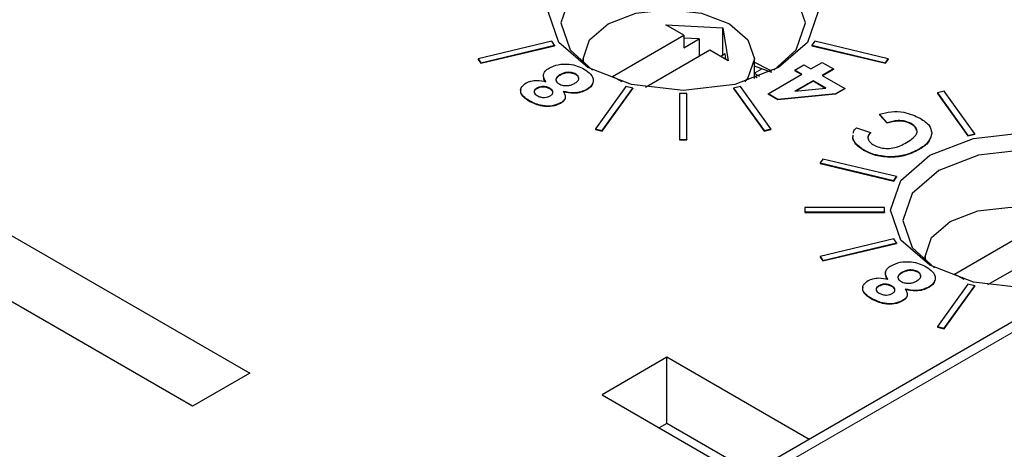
# Paper-space layout 'Blatt2' of a CAD drawing. Header units: millimetres. Extents: x 5 to 418, y 2 to 292.
# Tile 47 of 84: x 116.23 to 122.67, y 201.57 to 204.37. Entities that reach past the tile are written whole.
import ezdxf

# ---------------------------------------------------------------- set-up
doc = ezdxf.new("R2010")
doc.units = ezdxf.units.MM

psp = doc.layouts.new('Blatt2')

# ---------------------------------------------------------------- linework, layer by layer
at = {"color": 7, "linetype": 'Continuous', "lineweight": 25}
for p, q in [((127.4555, 205.1318), (117.9061, 199.619)), ((120.4532, 204.3367), (120.8266, 204.3171)), ((120.572, 204.2681), (120.4532, 204.3367)), ((120.8266, 204.3171), (120.8605, 204.1015)), ((120.8266, 204.1374), (120.8266, 204.3171)), ((120.1053, 203.9987), (120.572, 204.2681)), ((120.572, 204.2681), (120.572, 204.1864)), ((120.671, 204.2436), (120.572, 204.2488)), ((119.7079, 204.2282), (119.2274, 204.1133)), ((119.2458, 204.0877), (119.7262, 204.2026)), ((119.2458, 204.0844), (119.7262, 204.1993)), ((119.7262, 204.2026), (119.7079, 204.2282)), ((119.7262, 204.2026), (119.7262, 204.1993)), ((120.572, 204.1864), (120.671, 204.2436)), ((120.671, 204.2436), (120.671, 204.1293)), ((121.4262, 204.2282), (121.4078, 204.2026)), ((121.4078, 204.2026), (121.4078, 204.1993)), ((121.4078, 204.2026), (121.8882, 204.0877)), ((121.4078, 204.1993), (121.8882, 204.0844)), ((121.9066, 204.1133), (121.4262, 204.2282)), ((120.7417, 204.1701), (120.3215, 203.9275)), ((120.8605, 204.1015), (120.7417, 204.1701)), ((120.8407, 204.1456), (120.8124, 204.1293)), ((120.8464, 204.1097), (120.8407, 204.1456)), ((119.2274, 204.1133), (119.2458, 204.0877)), ((119.2274, 204.1133), (119.2274, 204.11)), ((119.2274, 204.11), (119.2458, 204.0844)), ((119.2458, 204.0877), (119.2458, 204.0844)), ((119.913, 204.113), (119.913, 204.0843)), ((121.033, 203.9844), (121.033, 204.113)), ((121.1459, 204.024), (121.033, 204.065)), ((121.2965, 204.0397), (121.3562, 204.0741)), ((121.3562, 204.0741), (121.4021, 204.0476)), ((121.4021, 204.0476), (121.4756, 204.09)), ((121.4756, 204.09), (121.549, 204.0476)), ((121.8882, 204.0877), (121.9066, 204.1133)), ((121.8882, 204.0844), (121.9066, 204.11)), ((121.8882, 204.0877), (121.8882, 204.0844)), ((121.9066, 204.1133), (121.9066, 204.11)), ((119.7606, 204.0088), (119.7606, 204.0055)), ((119.8652, 204.0143), (119.8652, 204.0111)), ((120.1677, 203.9626), (120.1053, 203.9987)), ((121.0682, 203.9978), (121.033, 204.0181)), ((121.033, 204.0018), (121.0513, 203.9912)), ((121.122, 203.8859), (121.3424, 204.0132)), ((121.3424, 204.0132), (121.2965, 204.0397)), ((121.2965, 204.0397), (121.2965, 204.0364)), ((121.3396, 204.0115), (121.2965, 204.0364)), ((121.549, 204.0476), (121.4756, 204.0052)), ((121.4756, 204.0052), (121.6225, 203.9204)), ((121.549, 204.0444), (121.4784, 204.0036)), ((121.549, 204.0476), (121.549, 204.0444)), ((120.1928, 203.9332), (119.9938, 203.6559)), ((120.2371, 203.9226), (120.1928, 203.9332)), ((120.9412, 203.9332), (120.8969, 203.9226)), ((121.1402, 203.6559), (120.9412, 203.9332)), ((121.4159, 203.9708), (121.2972, 203.9022)), ((121.4159, 203.9675), (121.3041, 203.9029)), ((121.4983, 203.9232), (121.4159, 203.9708)), ((121.4159, 203.9708), (121.4159, 203.9675)), ((121.4935, 203.9227), (121.4159, 203.9675)), ((119.6108, 203.9223), (119.6108, 203.919)), ((119.6964, 203.921), (119.6964, 203.9177)), ((119.9367, 203.9143), (119.9367, 203.911)), ((120.0381, 203.6453), (120.2371, 203.9226)), ((120.0381, 203.642), (120.2371, 203.9194)), ((120.2371, 203.9226), (120.2371, 203.9194)), ((120.543, 203.8875), (120.543, 203.5873)), ((120.591, 203.8875), (120.543, 203.8875)), ((120.591, 203.5873), (120.591, 203.8875)), ((120.8969, 203.9226), (121.0959, 203.6453)), ((120.8969, 203.9226), (120.8969, 203.9194)), ((120.8969, 203.9194), (121.0959, 203.642)), ((121.186, 203.849), (121.122, 203.8859)), ((121.122, 203.8859), (121.122, 203.8827)), ((121.186, 203.8458), (121.122, 203.8827)), ((121.563, 203.8861), (121.186, 203.849)), ((121.563, 203.8828), (121.186, 203.8458)), ((121.2972, 203.9022), (121.4983, 203.9232)), ((121.6225, 203.9204), (121.563, 203.8861)), ((121.6225, 203.9171), (121.563, 203.8828)), ((121.563, 203.8861), (121.563, 203.8828)), ((121.6225, 203.9204), (121.6225, 203.9171)), ((122.2726, 203.902), (122.2282, 203.8914)), ((122.2282, 203.8914), (122.4272, 203.6141)), ((122.2282, 203.8914), (122.2282, 203.8881)), ((122.2282, 203.8881), (122.4272, 203.6108)), ((122.4716, 203.6247), (122.2726, 203.902)), ((114.6236, 203.8581), (117.7349, 202.062)), ((119.5626, 203.8391), (119.5626, 203.8359)), ((119.7661, 203.8264), (119.7661, 203.8231)), ((121.186, 203.849), (121.186, 203.8458)), ((121.9009, 203.696), (121.8504, 203.7517)), ((121.8504, 203.7517), (121.8504, 203.7484)), ((121.9009, 203.6928), (121.8504, 203.7484)), ((121.9009, 203.696), (121.9009, 203.6928)), ((122.0573, 203.6906), (122.0573, 203.6874)), ((117.3607, 201.846), (114.2495, 203.6421)), ((119.9938, 203.6559), (120.0381, 203.6453)), ((119.9938, 203.6559), (119.9938, 203.6526)), ((119.9938, 203.6526), (120.0381, 203.642)), ((120.0381, 203.6453), (120.0381, 203.642)), ((121.0959, 203.6453), (121.1402, 203.6559)), ((121.0959, 203.642), (121.1402, 203.6526)), ((121.0959, 203.6453), (121.0959, 203.642)), ((121.1402, 203.6559), (121.1402, 203.6526)), ((121.6747, 203.5991), (121.6769, 203.6155)), ((121.6747, 203.5958), (121.6769, 203.6122)), ((121.6989, 203.6642), (121.7908, 203.6324)), ((121.7908, 203.6324), (121.7908, 203.6292)), ((122.191, 203.6323), (122.191, 203.629)), ((122.4272, 203.6141), (122.4716, 203.6247)), ((122.4272, 203.6108), (122.4716, 203.6214)), ((122.4272, 203.6141), (122.4272, 203.6108)), ((122.4716, 203.6247), (122.4716, 203.6214)), ((120.543, 203.5873), (120.591, 203.5873)), ((120.543, 203.5873), (120.543, 203.5841)), ((120.543, 203.5841), (120.591, 203.5841)), ((120.591, 203.5873), (120.591, 203.5841)), ((121.6747, 203.5991), (121.6747, 203.5958)), ((121.7478, 203.5194), (121.7478, 203.5161)), ((121.9152, 203.4736), (121.9152, 203.4704)), ((122.1084, 203.5242), (122.1084, 203.5209)), ((121.4803, 203.4596), (121.4619, 203.434)), ((121.4619, 203.434), (121.4619, 203.4307)), ((121.4619, 203.434), (121.9423, 203.3191)), ((121.4619, 203.4307), (121.9423, 203.3159)), ((121.9607, 203.3447), (121.4803, 203.4596)), ((121.9423, 203.3191), (121.9607, 203.3447)), ((121.9607, 203.3447), (121.9607, 203.3415)), ((121.9423, 203.3159), (121.9607, 203.3415)), ((121.9423, 203.3191), (121.9423, 203.3159)), ((121.3615, 203.1425), (121.3615, 203.1148)), ((121.8815, 203.1425), (121.3615, 203.1425)), ((121.3615, 203.1148), (121.8815, 203.1148)), ((121.3615, 203.1148), (121.3615, 203.1116)), ((121.3615, 203.1116), (121.8815, 203.1116)), ((121.8815, 203.1148), (121.8815, 203.1425)), ((121.8815, 203.1148), (121.8815, 203.1116)), ((122.3398, 202.7087), (122.8065, 202.9781)), ((121.9423, 202.9382), (121.4619, 202.8234)), ((121.4803, 202.7978), (121.9607, 202.9126)), ((121.4803, 202.7945), (121.9607, 202.9094)), ((121.9607, 202.9126), (121.9423, 202.9382)), ((121.9607, 202.9126), (121.9607, 202.9094)), ((122.9762, 202.8802), (122.5559, 202.6376)), ((121.4619, 202.8234), (121.4803, 202.7978)), ((121.4619, 202.8234), (121.4619, 202.8201)), ((121.4619, 202.8201), (121.4803, 202.7945)), ((121.4803, 202.7978), (121.4803, 202.7945)), ((122.1475, 202.823), (122.1475, 202.7944)), ((121.9951, 202.7188), (121.9951, 202.7156)), ((122.0997, 202.7244), (122.0997, 202.7211)), ((122.4022, 202.6727), (122.3398, 202.7087)), ((122.4272, 202.6433), (122.2282, 202.366)), ((122.4716, 202.6327), (122.4272, 202.6433)), ((121.8452, 202.6323), (121.8452, 202.6291)), ((121.9308, 202.631), (121.9308, 202.6278)), ((122.1712, 202.6243), (122.1712, 202.6211)), ((122.2726, 202.3554), (122.4716, 202.6327)), ((122.2726, 202.3521), (122.4716, 202.6294)), ((122.4716, 202.6327), (122.4716, 202.6294)), ((121.7971, 202.5492), (121.7971, 202.5459)), ((122.0005, 202.5364), (122.0005, 202.5332)), ((122.2282, 202.366), (122.2726, 202.3554)), ((122.2282, 202.366), (122.2282, 202.3627)), ((122.2282, 202.3627), (122.2726, 202.3521)), ((122.2726, 202.3554), (122.2726, 202.3521)), ((120.4611, 202.1662), (120.0368, 201.9213)), ((121.3898, 201.6301), (120.4611, 202.1662)), ((120.4611, 201.7342), (120.4611, 202.1662)), ((117.7349, 202.062), (117.3607, 201.846)), ((120.0368, 201.9213), (120.9655, 201.3852)), ((120.4611, 201.7342), (120.411, 201.7053)), ((121.0156, 201.4141), (120.4611, 201.7342))]:
    psp.add_line(p, q, dxfattribs=at)
at = {"color": 7, "linetype": 'Continuous', "lineweight": 18}
for p, q in [((127.5556, 205.1219), (118.0036, 199.6077)), ((121.0813, 204.049), (121.033, 204.0211))]:
    psp.add_line(p, q, dxfattribs=at)
at = {"color": 7, "linetype": 'Continuous', "lineweight": 25, "flags": 128}
for points in [[(119.9447, 204.7746), (120.2302, 204.8847), (120.567, 204.9234), (120.9038, 204.8847), (121.1893, 204.7746), (121.38, 204.6098), (121.447, 204.4153), (121.38, 204.2209), (121.1893, 204.0561), (120.9038, 203.946), (120.567, 203.9073), (120.2302, 203.946), (119.9447, 204.0561), (119.754, 204.2209), (119.687, 204.4153), (119.754, 204.6098), (119.9447, 204.7746)], [(121.1592, 204.0396), (121.3048, 204.1724), (121.3656, 204.3489), (121.3048, 204.5253), (121.1317, 204.6748), (120.8726, 204.7748), (120.567, 204.8099), (120.2614, 204.7748), (120.0023, 204.6748)], [(120.0023, 204.6748), (119.8292, 204.5253), (119.7684, 204.3489), (119.8292, 204.1724), (119.9748, 204.0396)], [(119.9155, 204.0822), (119.913, 204.113), (119.9556, 204.2367), (120.077, 204.3416), (120.2587, 204.4116), (120.473, 204.4362), (120.6873, 204.4116), (120.869, 204.3416), (120.9904, 204.2367), (121.033, 204.113), (120.9904, 203.9892), (120.9697, 203.9636)], [(121.033, 204.0915), (121.1223, 204.0472), (121.1432, 204.0347)], [(122.1792, 203.4846), (122.4647, 203.5948), (122.8015, 203.6334), (123.1382, 203.5948), (123.4237, 203.4846), (123.6145, 203.3198), (123.6815, 203.1254), (123.6145, 202.931), (123.5907, 202.9007)], [(123.1908, 202.6698), (123.1382, 202.6561), (122.8015, 202.6174), (122.4647, 202.6561), (122.1792, 202.7662), (121.9884, 202.931), (121.9215, 203.1254), (121.9884, 203.3198), (122.1792, 203.4846)], [(123.5234, 202.8618), (123.5393, 202.8825), (123.6, 203.0589), (123.5393, 203.2354), (123.3661, 203.3849), (123.1071, 203.4849), (122.8015, 203.5199), (122.4959, 203.4849), (122.2368, 203.3849)], [(122.2368, 203.3849), (122.0637, 203.2354), (122.0029, 203.0589), (122.0637, 202.8825), (122.2093, 202.7496)], [(122.15, 202.7923), (122.1475, 202.823), (122.1901, 202.9467), (122.3115, 203.0516), (122.4932, 203.1217), (122.7075, 203.1463), (122.9218, 203.1217), (123.1034, 203.0516), (123.2248, 202.9467), (123.2675, 202.823), (123.2248, 202.6993), (123.2109, 202.6814)]]:
    psp.add_lwpolyline(points, dxfattribs=at)
at = {"color": 7, "linetype": 'Continuous', "lineweight": 18}
psp.add_ellipse((365.4312, 366.6879), major_axis=(379.9846, 5.8274), ratio=0.587244, start_param=3.834585, end_param=4.001386, dxfattribs=at)
at = {"color": 7, "linetype": 'Continuous', "lineweight": 25}
for points, knots in [([(119.6705, 203.9656), (119.6646, 203.9739), (119.6529, 203.9904), (119.6526, 204.0159), (119.667, 204.0377), (119.6831, 204.0482), (119.6912, 204.0535)], [0, 0, 0, 0, 0.280359, 0.559762, 0.779689, 1, 1, 1, 1]), ([(119.6912, 204.0535), (119.7102, 204.0622), (119.7482, 204.0796), (119.8185, 204.0812), (119.8767, 204.0682), (119.9051, 204.0539), (119.9193, 204.0467)], [0, 0, 0, 0, 0.2794, 0.558461, 0.779031, 1, 1, 1, 1]), ([(119.6705, 203.9623), (119.6636, 203.9706), (119.6551, 203.9809), (119.6557, 203.9921), (119.6558, 203.9943)], [0, 0, 0, 0, 0.798738, 1, 1, 1, 1]), ([(119.7606, 204.0055), (119.7538, 204.0008), (119.7403, 203.9916), (119.7335, 203.9777), (119.7366, 203.9708), (119.737, 203.9699)], [0, 0, 0, 0, 0.463794, 0.925487, 1, 1, 1, 1]), ([(119.7606, 204.0088), (119.7536, 204.0041), (119.7396, 203.9947), (119.7339, 203.9773), (119.7397, 203.9614), (119.7505, 203.954), (119.7559, 203.9502)], [0, 0, 0, 0, 0.280265, 0.559259, 0.779639, 1, 1, 1, 1]), ([(119.8652, 204.0143), (119.8563, 204.0182), (119.8385, 204.0261), (119.8058, 204.0262), (119.7799, 204.019), (119.7671, 204.0122), (119.7606, 204.0088)], [0, 0, 0, 0, 0.279197, 0.558273, 0.778854, 1, 1, 1, 1]), ([(119.8652, 204.0111), (119.8563, 204.015), (119.8385, 204.0228), (119.8058, 204.0229), (119.7799, 204.0157), (119.7671, 204.0089), (119.7606, 204.0055)], [0, 0, 0, 0, 0.279197, 0.558273, 0.778854, 1, 1, 1, 1]), ([(119.8566, 203.9529), (119.8641, 203.9577), (119.8791, 203.9674), (119.887, 203.9855), (119.882, 204.0024), (119.8708, 204.0103), (119.8652, 204.0143)], [0, 0, 0, 0, 0.280573, 0.559529, 0.779823, 1, 1, 1, 1]), ([(119.8834, 203.9883), (119.8827, 203.9918), (119.881, 204.0004), (119.8711, 204.0071), (119.8652, 204.0111)], [0, 0, 0, 0, 0.4073312, 1, 1, 1, 1]), ([(119.9193, 204.0467), (119.9352, 204.0361), (119.9668, 204.0149), (119.9842, 203.9762), (119.9737, 203.9396), (119.949, 203.9227), (119.9367, 203.9143)], [0, 0, 0, 0, 0.280541, 0.560161, 0.779856, 1, 1, 1, 1]), ([(119.5626, 203.8391), (119.5482, 203.8483), (119.5194, 203.8667), (119.5015, 203.9005), (119.509, 203.9331), (119.5301, 203.9484), (119.5407, 203.956)], [0, 0, 0, 0, 0.28101, 0.560141, 0.780149, 1, 1, 1, 1]), ([(119.5407, 203.956), (119.5508, 203.9608), (119.5711, 203.9704), (119.6188, 203.9757), (119.6509, 203.9694), (119.6705, 203.9656)], [0, 0, 0, 0, 0.280231, 0.560384, 1, 1, 1, 1]), ([(119.6964, 203.921), (119.6894, 203.9243), (119.6755, 203.9311), (119.6498, 203.9342), (119.6268, 203.9304), (119.6161, 203.925), (119.6108, 203.9223)], [0, 0, 0, 0, 0.280224, 0.559496, 0.779337, 1, 1, 1, 1]), ([(119.6964, 203.9177), (119.6894, 203.9211), (119.6755, 203.9278), (119.6498, 203.9309), (119.6268, 203.9272), (119.6161, 203.9217), (119.6108, 203.919)], [0, 0, 0, 0, 0.280224, 0.559496, 0.779337, 1, 1, 1, 1]), ([(119.7559, 203.9502), (119.7643, 203.9464), (119.7812, 203.9389), (119.812, 203.938), (119.838, 203.9433), (119.8504, 203.9497), (119.8566, 203.9529)], [0, 0, 0, 0, 0.279506, 0.559068, 0.779287, 1, 1, 1, 1]), ([(119.9756, 203.9571), (119.9743, 203.9505), (119.9708, 203.9328), (119.9498, 203.9194), (119.9367, 203.911)], [0, 0, 0, 0, 0.3766305, 1, 1, 1, 1]), ([(119.5626, 203.8359), (119.5485, 203.845), (119.5205, 203.8633), (119.5014, 203.8922), (119.5073, 203.9084), (119.5088, 203.9126)], [0, 0, 0, 0, 0.428237, 0.85361, 1, 1, 1, 1]), ([(119.6108, 203.9223), (119.605, 203.9183), (119.5934, 203.9104), (119.5916, 203.8954), (119.599, 203.8828), (119.6082, 203.8768), (119.6128, 203.8738)], [0, 0, 0, 0, 0.2800081, 0.5588395, 0.7792986, 1, 1, 1, 1]), ([(119.6108, 203.919), (119.6048, 203.915), (119.5932, 203.9073), (119.5935, 203.8972), (119.5936, 203.8923)], [0, 0, 0, 0, 0.518168, 1, 1, 1, 1]), ([(119.6128, 203.8738), (119.6197, 203.8704), (119.6334, 203.8636), (119.6589, 203.8606), (119.6819, 203.8638), (119.6926, 203.8692), (119.698, 203.8719)], [0, 0, 0, 0, 0.28021, 0.559631, 0.779477, 1, 1, 1, 1]), ([(119.698, 203.8719), (119.7039, 203.8759), (119.7157, 203.8838), (119.7181, 203.899), (119.7103, 203.9117), (119.701, 203.9179), (119.6964, 203.921)], [0, 0, 0, 0, 0.280222, 0.558896, 0.779349, 1, 1, 1, 1]), ([(119.716, 203.8957), (119.716, 203.896), (119.717, 203.9003), (119.7096, 203.9085), (119.7008, 203.9146), (119.6964, 203.9177)], [0, 0, 0, 0, 0.034627, 0.517096, 1, 1, 1, 1]), ([(119.783, 203.9006), (119.7876, 203.8936), (119.797, 203.8796), (119.7978, 203.8583), (119.7863, 203.8397), (119.7728, 203.8308), (119.7661, 203.8264)], [0, 0, 0, 0, 0.280291, 0.559883, 0.779855, 1, 1, 1, 1]), ([(119.9367, 203.9143), (119.9248, 203.9084), (119.901, 203.8968), (119.8449, 203.8888), (119.8064, 203.8961), (119.783, 203.9006)], [0, 0, 0, 0, 0.28074, 0.560963, 1, 1, 1, 1]), ([(119.9367, 203.911), (119.9248, 203.9052), (119.901, 203.8935), (119.8449, 203.8855), (119.8064, 203.8929), (119.783, 203.8974)], [0, 0, 0, 0, 0.28074, 0.560963, 1, 1, 1, 1]), ([(119.7661, 203.8264), (119.7488, 203.8187), (119.7142, 203.8032), (119.6319, 203.8059), (119.5889, 203.8265), (119.5626, 203.8391)], [0, 0, 0, 0, 0.279953, 0.559928, 1, 1, 1, 1]), ([(119.7661, 203.8231), (119.7488, 203.8154), (119.7142, 203.8), (119.6319, 203.8026), (119.5889, 203.8232), (119.5626, 203.8359)], [0, 0, 0, 0, 0.279953, 0.559928, 1, 1, 1, 1]), ([(119.7951, 203.858), (119.7952, 203.8566), (119.7958, 203.8492), (119.7858, 203.8365), (119.7727, 203.8276), (119.7661, 203.8231)], [0, 0, 0, 0, 0.1113913, 0.5555198, 1, 1, 1, 1]), ([(121.8504, 203.7517), (121.8754, 203.7583), (121.9251, 203.7714), (122.0269, 203.7677), (122.082, 203.7417), (122.1157, 203.7258)], [0, 0, 0, 0, 0.281101, 0.560971, 1, 1, 1, 1]), ([(122.0573, 203.6906), (122.0449, 203.6965), (122.02, 203.7081), (121.9609, 203.7134), (121.9237, 203.7026), (121.9009, 203.696)], [0, 0, 0, 0, 0.2803534, 0.560344, 1, 1, 1, 1]), ([(122.0573, 203.6874), (122.0449, 203.6932), (122.02, 203.7049), (121.9609, 203.7102), (121.9237, 203.6994), (121.9009, 203.6928)], [0, 0, 0, 0, 0.2803534, 0.560344, 1, 1, 1, 1]), ([(122.0258, 203.5667), (122.0415, 203.5764), (122.0728, 203.5957), (122.1001, 203.6306), (122.092, 203.6662), (122.0688, 203.6825), (122.0573, 203.6906)], [0, 0, 0, 0, 0.281342, 0.560482, 0.780059, 1, 1, 1, 1]), ([(122.0911, 203.6467), (122.0904, 203.6518), (122.0885, 203.6674), (122.0699, 203.6793), (122.0573, 203.6874)], [0, 0, 0, 0, 0.324906, 1, 1, 1, 1]), ([(122.1157, 203.7258), (122.1385, 203.7106), (122.1794, 203.6834), (122.1875, 203.6479), (122.191, 203.6323)], [0, 0, 0, 0, 0.559952, 1, 1, 1, 1]), ([(121.6787, 203.629), (121.6789, 203.6316), (121.6799, 203.6441), (121.6905, 203.6553), (121.6989, 203.6642)], [0, 0, 0, 0, 0.204048, 1, 1, 1, 1]), ([(121.7908, 203.6324), (121.7844, 203.625), (121.7718, 203.61), (121.7746, 203.5864), (121.7884, 203.5665), (121.8033, 203.5568), (121.8108, 203.552)], [0, 0, 0, 0, 0.279866, 0.559178, 0.779488, 1, 1, 1, 1]), ([(121.7908, 203.6292), (121.7831, 203.6218), (121.7745, 203.6134), (121.7756, 203.6042), (121.7757, 203.6032)], [0, 0, 0, 0, 0.888114, 1, 1, 1, 1]), ([(122.191, 203.6323), (122.186, 203.6094), (122.1771, 203.5683), (122.1294, 203.5377), (122.1084, 203.5242)], [0, 0, 0, 0, 0.558232, 1, 1, 1, 1]), ([(122.191, 203.629), (122.186, 203.6061), (122.1771, 203.565), (122.1294, 203.5344), (122.1084, 203.5209)], [0, 0, 0, 0, 0.558232, 1, 1, 1, 1]), ([(121.7478, 203.5194), (121.7278, 203.5324), (121.6921, 203.5557), (121.68, 203.5858), (121.6747, 203.5991)], [0, 0, 0, 0, 0.559998, 1, 1, 1, 1]), ([(121.7478, 203.5161), (121.7278, 203.5292), (121.6921, 203.5524), (121.68, 203.5826), (121.6747, 203.5958)], [0, 0, 0, 0, 0.559998, 1, 1, 1, 1]), ([(121.8108, 203.552), (121.8225, 203.5462), (121.8458, 203.5346), (121.8913, 203.5273), (121.9593, 203.5315), (121.9984, 203.5522), (122.0258, 203.5667)], [0, 0, 0, 0, 0.187245, 0.374087, 0.560812, 1, 1, 1, 1]), ([(121.9152, 203.4736), (121.8796, 203.4771), (121.816, 203.4834), (121.7687, 203.5084), (121.7478, 203.5194)], [0, 0, 0, 0, 0.558262, 1, 1, 1, 1]), ([(121.9152, 203.4704), (121.8796, 203.4739), (121.816, 203.4801), (121.7687, 203.5051), (121.7478, 203.5161)], [0, 0, 0, 0, 0.558262, 1, 1, 1, 1]), ([(122.1084, 203.5242), (122.077, 203.5083), (122.021, 203.48), (121.9475, 203.4756), (121.9152, 203.4736)], [0, 0, 0, 0, 0.560229, 1, 1, 1, 1]), ([(122.1084, 203.5209), (122.077, 203.5051), (122.021, 203.4767), (121.9475, 203.4723), (121.9152, 203.4704)], [0, 0, 0, 0, 0.560229, 1, 1, 1, 1]), ([(121.9256, 202.7636), (121.9447, 202.7723), (121.9826, 202.7897), (122.053, 202.7913), (122.1111, 202.7783), (122.1396, 202.764), (122.1538, 202.7568)], [0, 0, 0, 0, 0.2794, 0.558461, 0.779031, 1, 1, 1, 1]), ([(121.9049, 202.6756), (121.8991, 202.6839), (121.8874, 202.7005), (121.887, 202.726), (121.9014, 202.7478), (121.9176, 202.7583), (121.9256, 202.7636)], [0, 0, 0, 0, 0.2803593, 0.5597625, 0.7796886, 1, 1, 1, 1]), ([(121.9049, 202.6724), (121.8986, 202.6807), (121.8875, 202.6954), (121.8894, 202.7113), (121.8902, 202.7183)], [0, 0, 0, 0, 0.564286, 1, 1, 1, 1]), ([(121.9951, 202.7156), (121.9883, 202.7109), (121.9747, 202.7016), (121.968, 202.6878), (121.9711, 202.6809), (121.9715, 202.68)], [0, 0, 0, 0, 0.463794, 0.925487, 1, 1, 1, 1]), ([(121.9951, 202.7188), (121.9881, 202.7142), (121.9741, 202.7048), (121.9684, 202.6874), (121.9742, 202.6715), (121.985, 202.664), (121.9904, 202.6603)], [0, 0, 0, 0, 0.280265, 0.559259, 0.779639, 1, 1, 1, 1]), ([(122.0997, 202.7244), (122.0908, 202.7283), (122.073, 202.7361), (122.0402, 202.7363), (122.0143, 202.729), (122.0015, 202.7222), (121.9951, 202.7188)], [0, 0, 0, 0, 0.279197, 0.558273, 0.778854, 1, 1, 1, 1]), ([(122.0997, 202.7211), (122.0908, 202.725), (122.073, 202.7329), (122.0402, 202.733), (122.0143, 202.7258), (122.0015, 202.719), (121.9951, 202.7156)], [0, 0, 0, 0, 0.279197, 0.558273, 0.778854, 1, 1, 1, 1]), ([(122.0911, 202.6629), (122.0986, 202.6678), (122.1136, 202.6775), (122.1214, 202.6956), (122.1164, 202.7124), (122.1053, 202.7204), (122.0997, 202.7244)], [0, 0, 0, 0, 0.280573, 0.559529, 0.779823, 1, 1, 1, 1]), ([(122.1178, 202.6984), (122.1171, 202.7019), (122.1155, 202.7105), (122.1056, 202.7172), (122.0997, 202.7211)], [0, 0, 0, 0, 0.407331, 1, 1, 1, 1]), ([(122.1538, 202.7568), (122.1696, 202.7462), (122.2013, 202.725), (122.2187, 202.6862), (122.2081, 202.6497), (122.1835, 202.6328), (122.1712, 202.6243)], [0, 0, 0, 0, 0.280541, 0.560161, 0.779856, 1, 1, 1, 1]), ([(121.7971, 202.5492), (121.7827, 202.5584), (121.7539, 202.5767), (121.736, 202.6106), (121.7435, 202.6431), (121.7646, 202.6584), (121.7751, 202.6661)], [0, 0, 0, 0, 0.28101, 0.560141, 0.780149, 1, 1, 1, 1]), ([(121.7751, 202.6661), (121.7853, 202.6709), (121.8056, 202.6805), (121.8533, 202.6857), (121.8853, 202.6795), (121.9049, 202.6756)], [0, 0, 0, 0, 0.280231, 0.560384, 1, 1, 1, 1]), ([(121.9308, 202.631), (121.9239, 202.6344), (121.91, 202.6412), (121.8843, 202.6442), (121.8613, 202.6405), (121.8506, 202.6351), (121.8452, 202.6323)], [0, 0, 0, 0, 0.2802238, 0.5594961, 0.7793372, 1, 1, 1, 1]), ([(121.9308, 202.6278), (121.9239, 202.6312), (121.91, 202.6379), (121.8843, 202.641), (121.8613, 202.6372), (121.8506, 202.6318), (121.8452, 202.6291)], [0, 0, 0, 0, 0.2802238, 0.5594961, 0.7793372, 1, 1, 1, 1]), ([(121.9904, 202.6603), (121.9988, 202.6565), (122.0157, 202.649), (122.0465, 202.6481), (122.0724, 202.6534), (122.0849, 202.6597), (122.0911, 202.6629)], [0, 0, 0, 0, 0.279506, 0.559068, 0.779287, 1, 1, 1, 1]), ([(122.21, 202.6672), (122.2087, 202.6605), (122.2052, 202.6428), (122.1842, 202.6294), (122.1712, 202.6211)], [0, 0, 0, 0, 0.3766305, 1, 1, 1, 1]), ([(121.7971, 202.5459), (121.783, 202.5551), (121.7549, 202.5733), (121.7359, 202.6023), (121.7417, 202.6185), (121.7432, 202.6226)], [0, 0, 0, 0, 0.428237, 0.85361, 1, 1, 1, 1]), ([(121.8452, 202.6323), (121.8394, 202.6284), (121.8279, 202.6205), (121.826, 202.6055), (121.8335, 202.5929), (121.8427, 202.5869), (121.8473, 202.5838)], [0, 0, 0, 0, 0.2800081, 0.5588395, 0.7792986, 1, 1, 1, 1]), ([(121.8452, 202.6291), (121.8392, 202.6251), (121.8277, 202.6174), (121.8279, 202.6073), (121.828, 202.6024)], [0, 0, 0, 0, 0.518168, 1, 1, 1, 1]), ([(121.8473, 202.5838), (121.8542, 202.5805), (121.8679, 202.5737), (121.8933, 202.5706), (121.9164, 202.5739), (121.9271, 202.5793), (121.9325, 202.582)], [0, 0, 0, 0, 0.28021, 0.559631, 0.779477, 1, 1, 1, 1]), ([(121.9325, 202.582), (121.9384, 202.586), (121.9501, 202.5939), (121.9526, 202.6091), (121.9447, 202.6218), (121.9355, 202.628), (121.9308, 202.631)], [0, 0, 0, 0, 0.280222, 0.558896, 0.779349, 1, 1, 1, 1]), ([(121.9489, 202.5979), (121.9499, 202.6008), (121.9522, 202.6078), (121.9445, 202.6186), (121.9354, 202.6247), (121.9308, 202.6278)], [0, 0, 0, 0, 0.26627, 0.6329698, 1, 1, 1, 1]), ([(122.0174, 202.6107), (122.0221, 202.6037), (122.0315, 202.5897), (122.0322, 202.5683), (122.0208, 202.5498), (122.0073, 202.5409), (122.0005, 202.5364)], [0, 0, 0, 0, 0.280291, 0.559883, 0.779855, 1, 1, 1, 1]), ([(122.1712, 202.6243), (122.1592, 202.6185), (122.1354, 202.6069), (122.0793, 202.5988), (122.0409, 202.6062), (122.0174, 202.6107)], [0, 0, 0, 0, 0.28074, 0.560963, 1, 1, 1, 1]), ([(122.1712, 202.6211), (122.1592, 202.6152), (122.1354, 202.6036), (122.0793, 202.5956), (122.0409, 202.6029), (122.0174, 202.6074)], [0, 0, 0, 0, 0.28074, 0.560963, 1, 1, 1, 1]), ([(122.0005, 202.5364), (121.9833, 202.5287), (121.9487, 202.5133), (121.8663, 202.5159), (121.8234, 202.5366), (121.7971, 202.5492)], [0, 0, 0, 0, 0.279953, 0.559928, 1, 1, 1, 1]), ([(122.0005, 202.5332), (121.9833, 202.5255), (121.9487, 202.51), (121.8663, 202.5127), (121.8234, 202.5333), (121.7971, 202.5459)], [0, 0, 0, 0, 0.279953, 0.559928, 1, 1, 1, 1]), ([(122.0296, 202.5681), (122.0297, 202.5666), (122.0302, 202.5593), (122.0202, 202.5465), (122.0071, 202.5376), (122.0005, 202.5332)], [0, 0, 0, 0, 0.111391, 0.55552, 1, 1, 1, 1])]:
    psp.add_open_spline(points, degree=3, knots=knots, dxfattribs=at)

doc.saveas('drawing.dxf')
